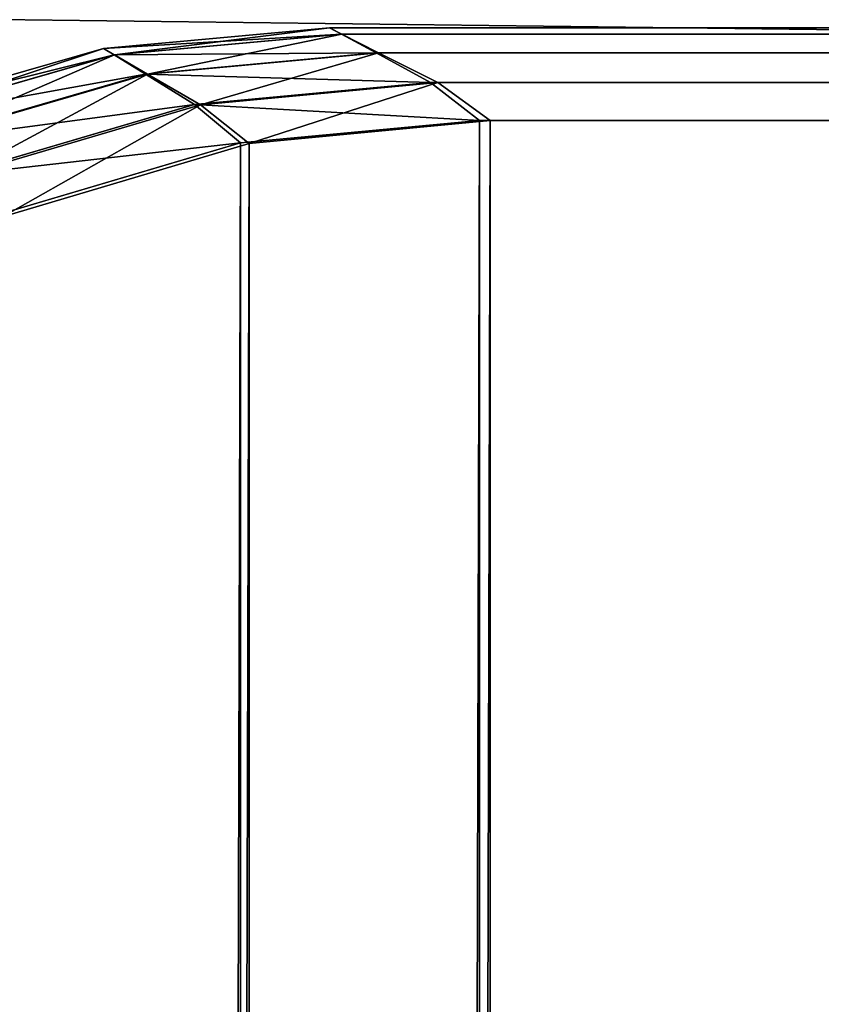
# Model space of a CAD drawing. Extents: x 0 to 31, y 0 to 21.3.
# Tile 21 of 56: x 0.203 to 0.378, y 20.461 to 20.676. Entities that reach past the tile are written whole.
import ezdxf

# ---------------------------------------------------------------- set-up
doc = ezdxf.new("R2010")
doc.units = 0
doc.header["$MEASUREMENT"] = 0
doc.layers.get('0').update_dxf_attribs({"color": 13, "linetype": 'CONTINUOUS'})
doc.layers.add('GLASS_TOP', color=7, linetype='CONTINUOUS')
doc.layers.add('STAINLESS_STEEL', color=252, linetype='CONTINUOUS')

# ---------------------------------------------------------------- blocks, each defined once
blk = doc.blocks.new('NETP069SUC_TRADECAD_DXF')
at = {"layer": 'GLASS_TOP', "color": 0}
for p, q in [((0.2214, 20.6696, 1.2398), (0.2706, 20.6741, 1.2398)), ((0.2214, 20.6696, 1.2398), (0.2706, 20.6741, 1.2398)), ((0.2706, 20.6741, 1.2398), (0.2732, 20.6727, 1.2617)), ((0.2733, 20.6727, 1.2181), (0.2706, 20.6741, 1.2398)), ((0.2706, 20.6741, 1.2398), (0.2732, 20.6727, 1.2617)), ((0.2706, 20.6741, 1.2398), (30.7541, 20.6741, 1.2398)), ((0.2733, 20.6727, 1.2181), (0.2706, 20.6741, 1.2398)), ((0.2706, 20.6741, 1.2398), (30.7541, 20.6741, 1.2398)), ((0.2732, 20.6727, 1.2617), (0.2237, 20.6682, 1.2617)), ((0.2732, 20.6727, 1.2617), (0.2237, 20.6682, 1.2617)), ((0.2238, 20.6682, 1.2181), (0.2733, 20.6727, 1.2181)), ((0.2238, 20.6682, 1.2181), (0.2733, 20.6727, 1.2181)), ((0.2808, 20.6686, 1.2829), (0.2732, 20.6727, 1.2617)), ((0.2732, 20.6727, 1.2617), (30.7515, 20.6727, 1.2617)), ((0.2732, 20.6727, 1.2617), (30.7515, 20.6727, 1.2617)), ((0.2808, 20.6686, 1.2829), (0.2732, 20.6727, 1.2617)), ((0.2813, 20.6686, 1.1975), (0.2733, 20.6727, 1.2181)), ((0.2733, 20.6727, 1.2181), (30.7514, 20.6727, 1.2181)), ((0.2813, 20.6686, 1.1975), (0.2733, 20.6727, 1.2181)), ((0.2733, 20.6727, 1.2181), (30.7514, 20.6727, 1.2181)), ((0.1711, 20.6551, 1.2398), (0.2214, 20.6696, 1.2398)), ((0.1711, 20.6551, 1.2398), (0.2214, 20.6696, 1.2398)), ((0.2237, 20.6682, 1.2617), (0.2214, 20.6696, 1.2398)), ((0.2237, 20.6682, 1.2617), (0.2214, 20.6696, 1.2398)), ((0.2214, 20.6696, 1.2398), (0.2238, 20.6682, 1.2181)), ((0.2214, 20.6696, 1.2398), (0.2238, 20.6682, 1.2181)), ((0.2237, 20.6682, 1.2617), (0.1731, 20.6536, 1.2617)), ((0.2237, 20.6682, 1.2617), (0.1731, 20.6536, 1.2617)), ((0.1732, 20.6536, 1.2181), (0.2238, 20.6682, 1.2181)), ((0.1732, 20.6536, 1.2181), (0.2238, 20.6682, 1.2181)), ((0.2237, 20.6682, 1.2617), (0.2305, 20.664, 1.2829)), ((0.2237, 20.6682, 1.2617), (0.2305, 20.664, 1.2829)), ((0.2238, 20.6682, 1.2181), (0.231, 20.664, 1.1975)), ((0.2238, 20.6682, 1.2181), (0.231, 20.664, 1.1975)), ((0.2305, 20.664, 1.2829), (0.2808, 20.6686, 1.2829)), ((0.2305, 20.664, 1.2829), (0.2808, 20.6686, 1.2829)), ((0.231, 20.664, 1.1975), (0.2813, 20.6686, 1.1975)), ((0.231, 20.664, 1.1975), (0.2813, 20.6686, 1.1975)), ((0.2926, 20.6622, 1.3028), (0.2808, 20.6686, 1.2829)), ((0.2808, 20.6686, 1.2829), (30.744, 20.6686, 1.2829)), ((0.2808, 20.6686, 1.2829), (30.744, 20.6686, 1.2829)), ((0.2926, 20.6622, 1.3028), (0.2808, 20.6686, 1.2829)), ((0.2813, 20.6686, 1.1975), (30.7434, 20.6686, 1.1975)), ((0.2813, 20.6686, 1.1975), (0.2942, 20.6622, 1.1788)), ((0.2813, 20.6686, 1.1975), (30.7434, 20.6686, 1.1975)), ((0.2813, 20.6686, 1.1975), (0.2942, 20.6622, 1.1788)), ((0.1792, 20.6491, 1.2829), (0.2305, 20.664, 1.2829)), ((0.1792, 20.6491, 1.2829), (0.2305, 20.664, 1.2829)), ((0.1795, 20.649, 1.1975), (0.231, 20.664, 1.1975)), ((0.1795, 20.649, 1.1975), (0.231, 20.664, 1.1975)), ((0.2305, 20.664, 1.2829), (0.2412, 20.6574, 1.3028)), ((0.2305, 20.664, 1.2829), (0.2412, 20.6574, 1.3028)), ((0.231, 20.664, 1.1975), (0.2425, 20.6573, 1.1788)), ((0.231, 20.664, 1.1975), (0.2425, 20.6573, 1.1788)), ((0.2412, 20.6574, 1.3028), (0.2926, 20.6622, 1.3028)), ((0.2412, 20.6574, 1.3028), (0.2926, 20.6622, 1.3028)), ((0.2942, 20.6622, 1.1788), (0.2425, 20.6573, 1.1788)), ((0.2942, 20.6622, 1.1788), (0.2425, 20.6573, 1.1788)), ((0.3033, 20.6539, 1.3205), (0.2926, 20.6622, 1.3028)), ((0.2926, 20.6622, 1.3028), (30.7321, 20.6622, 1.3028)), ((0.2926, 20.6622, 1.3028), (30.7321, 20.6622, 1.3028)), ((0.3033, 20.6539, 1.3205), (0.2926, 20.6622, 1.3028)), ((0.2942, 20.6622, 1.1788), (30.7305, 20.6622, 1.1788)), ((0.2942, 20.6622, 1.1788), (0.3056, 20.6539, 1.1625)), ((0.2942, 20.6622, 1.1788), (30.7305, 20.6622, 1.1788)), ((0.2942, 20.6622, 1.1788), (0.3056, 20.6539, 1.1625)), ((0.1886, 20.6419, 1.3028), (0.2412, 20.6574, 1.3028)), ((0.1886, 20.6419, 1.3028), (0.2412, 20.6574, 1.3028)), ((0.2425, 20.6573, 1.1788), (0.1896, 20.6417, 1.1788)), ((0.2425, 20.6573, 1.1788), (0.1896, 20.6417, 1.1788)), ((0.2412, 20.6574, 1.3028), (0.2512, 20.649, 1.3205)), ((0.2412, 20.6574, 1.3028), (0.2512, 20.649, 1.3205)), ((0.2425, 20.6573, 1.1788), (0.2531, 20.6489, 1.1625)), ((0.2425, 20.6573, 1.1788), (0.2531, 20.6489, 1.1625)), ((0.3033, 20.6539, 1.3205), (0.2512, 20.649, 1.3205)), ((0.3033, 20.6539, 1.3205), (0.2512, 20.649, 1.3205)), ((0.3056, 20.6539, 1.1625), (0.2531, 20.6489, 1.1625)), ((0.3056, 20.6539, 1.1625), (0.2531, 20.6489, 1.1625)), ((30.7214, 20.6539, 1.3205), (0.3033, 20.6539, 1.3205)), ((30.7214, 20.6539, 1.3205), (0.3033, 20.6539, 1.3205)), ((30.7191, 20.6539, 1.1625), (0.3056, 20.6539, 1.1625)), ((30.7191, 20.6539, 1.1625), (0.3056, 20.6539, 1.1625)), ((0.2512, 20.649, 1.3205), (0.1979, 20.6332, 1.3205)), ((0.2512, 20.649, 1.3205), (0.1979, 20.6332, 1.3205)), ((0.2531, 20.6489, 1.1625), (0.1994, 20.6329, 1.1625)), ((0.2531, 20.6489, 1.1625), (0.1994, 20.6329, 1.1625))]:
    blk.add_line(p, q, dxfattribs=at)
at = {"layer": 'GLASS_TOP', "color": 7}
mesh = blk.add_polyface(dxfattribs=at)
corners = [(0.2732, 20.6727, 1.2617), (0.2214, 20.6696, 1.2398), (0.2706, 20.6741, 1.2398), (0.2237, 20.6682, 1.2617)]
mesh.append_faces([[corners[k] for k in face] for face in [(0, 1, 2), (1, 0, 3)]], dxfattribs={"vtx0": -1, "color": 7})
mesh = blk.add_polyface(dxfattribs=at)
corners = [(0.2706, 20.6741, 1.2398), (0.2238, 20.6682, 1.2181), (0.2733, 20.6727, 1.2181), (0.2214, 20.6696, 1.2398)]
mesh.append_faces([[corners[k] for k in face] for face in [(0, 1, 2), (1, 0, 3)]], dxfattribs={"vtx0": -1, "color": 7})
mesh = blk.add_polyface(dxfattribs=at)
corners = [(30.7515, 20.6727, 1.2617), (0.2706, 20.6741, 1.2398), (30.7541, 20.6741, 1.2398), (0.2732, 20.6727, 1.2617)]
mesh.append_faces([[corners[k] for k in face] for face in [(0, 1, 2), (1, 0, 3)]], dxfattribs={"vtx0": -1, "color": 7})
mesh = blk.add_polyface(dxfattribs=at)
corners = [(30.7541, 20.6741, 1.2398), (0.2733, 20.6727, 1.2181), (30.7514, 20.6727, 1.2181), (0.2706, 20.6741, 1.2398)]
mesh.append_faces([[corners[k] for k in face] for face in [(0, 1, 2), (1, 0, 3)]], dxfattribs={"vtx0": -1, "color": 7})
mesh = blk.add_polyface(dxfattribs=at)
corners = [(0.2808, 20.6686, 1.2829), (0.2237, 20.6682, 1.2617), (0.2732, 20.6727, 1.2617), (0.2305, 20.664, 1.2829)]
mesh.append_faces([[corners[k] for k in face] for face in [(0, 1, 2), (1, 0, 3)]], dxfattribs={"vtx0": -1, "color": 7})
mesh = blk.add_polyface(dxfattribs=at)
corners = [(0.2733, 20.6727, 1.2181), (0.231, 20.664, 1.1975), (0.2813, 20.6686, 1.1975), (0.2238, 20.6682, 1.2181)]
mesh.append_faces([[corners[k] for k in face] for face in [(0, 1, 2), (1, 0, 3)]], dxfattribs={"vtx0": -1, "color": 7})
mesh = blk.add_polyface(dxfattribs=at)
corners = [(30.744, 20.6686, 1.2829), (0.2732, 20.6727, 1.2617), (30.7515, 20.6727, 1.2617), (0.2808, 20.6686, 1.2829)]
mesh.append_faces([[corners[k] for k in face] for face in [(0, 1, 2), (1, 0, 3)]], dxfattribs={"vtx0": -1, "color": 7})
mesh = blk.add_polyface(dxfattribs=at)
corners = [(30.7514, 20.6727, 1.2181), (0.2813, 20.6686, 1.1975), (30.7434, 20.6686, 1.1975), (0.2733, 20.6727, 1.2181)]
mesh.append_faces([[corners[k] for k in face] for face in [(0, 1, 2), (1, 0, 3)]], dxfattribs={"vtx0": -1, "color": 7})
mesh = blk.add_polyface(dxfattribs=at)
corners = [(0.2237, 20.6682, 1.2617), (0.1711, 20.6551, 1.2398), (0.2214, 20.6696, 1.2398), (0.1731, 20.6536, 1.2617)]
mesh.append_faces([[corners[k] for k in face] for face in [(0, 1, 2), (1, 0, 3)]], dxfattribs={"vtx0": -1, "color": 7})
mesh = blk.add_polyface(dxfattribs=at)
corners = [(0.2214, 20.6696, 1.2398), (0.1732, 20.6536, 1.2181), (0.2238, 20.6682, 1.2181), (0.1711, 20.6551, 1.2398)]
mesh.append_faces([[corners[k] for k in face] for face in [(0, 1, 2), (1, 0, 3)]], dxfattribs={"vtx0": -1, "color": 7})
mesh = blk.add_polyface(dxfattribs=at)
corners = [(0.2305, 20.664, 1.2829), (0.1731, 20.6536, 1.2617), (0.2237, 20.6682, 1.2617), (0.1792, 20.6491, 1.2829)]
mesh.append_faces([[corners[k] for k in face] for face in [(0, 1, 2), (1, 0, 3)]], dxfattribs={"vtx0": -1, "color": 7})
mesh = blk.add_polyface(dxfattribs=at)
corners = [(0.2238, 20.6682, 1.2181), (0.1795, 20.649, 1.1975), (0.231, 20.664, 1.1975), (0.1732, 20.6536, 1.2181)]
mesh.append_faces([[corners[k] for k in face] for face in [(0, 1, 2), (1, 0, 3)]], dxfattribs={"vtx0": -1, "color": 7})
mesh = blk.add_polyface(dxfattribs=at)
corners = [(0.2926, 20.6622, 1.3028), (0.2305, 20.664, 1.2829), (0.2808, 20.6686, 1.2829), (0.2412, 20.6574, 1.3028)]
mesh.append_faces([[corners[k] for k in face] for face in [(0, 1, 2), (1, 0, 3)]], dxfattribs={"vtx0": -1, "color": 7})
mesh = blk.add_polyface(dxfattribs=at)
corners = [(0.2813, 20.6686, 1.1975), (0.2425, 20.6573, 1.1788), (0.2942, 20.6622, 1.1788), (0.231, 20.664, 1.1975)]
mesh.append_faces([[corners[k] for k in face] for face in [(0, 1, 2), (1, 0, 3)]], dxfattribs={"vtx0": -1, "color": 7})
mesh = blk.add_polyface(dxfattribs=at)
corners = [(30.7321, 20.6622, 1.3028), (0.2808, 20.6686, 1.2829), (30.744, 20.6686, 1.2829), (0.2926, 20.6622, 1.3028)]
mesh.append_faces([[corners[k] for k in face] for face in [(0, 1, 2), (1, 0, 3)]], dxfattribs={"vtx0": -1, "color": 7})
mesh = blk.add_polyface(dxfattribs=at)
corners = [(30.7434, 20.6686, 1.1975), (0.2942, 20.6622, 1.1788), (30.7305, 20.6622, 1.1788), (0.2813, 20.6686, 1.1975)]
mesh.append_faces([[corners[k] for k in face] for face in [(0, 1, 2), (1, 0, 3)]], dxfattribs={"vtx0": -1, "color": 7})
mesh = blk.add_polyface(dxfattribs=at)
corners = [(0.2412, 20.6574, 1.3028), (0.1792, 20.6491, 1.2829), (0.2305, 20.664, 1.2829), (0.1886, 20.6419, 1.3028)]
mesh.append_faces([[corners[k] for k in face] for face in [(0, 1, 2), (1, 0, 3)]], dxfattribs={"vtx0": -1, "color": 7})
mesh = blk.add_polyface(dxfattribs=at)
corners = [(0.231, 20.664, 1.1975), (0.1896, 20.6417, 1.1788), (0.2425, 20.6573, 1.1788), (0.1795, 20.649, 1.1975)]
mesh.append_faces([[corners[k] for k in face] for face in [(0, 1, 2), (1, 0, 3)]], dxfattribs={"vtx0": -1, "color": 7})
mesh = blk.add_polyface(dxfattribs=at)
corners = [(0.3033, 20.6539, 1.3205), (0.2412, 20.6574, 1.3028), (0.2926, 20.6622, 1.3028), (0.2512, 20.649, 1.3205)]
mesh.append_faces([[corners[k] for k in face] for face in [(0, 1, 2), (1, 0, 3)]], dxfattribs={"vtx0": -1, "color": 7})
mesh = blk.add_polyface(dxfattribs=at)
corners = [(0.2942, 20.6622, 1.1788), (0.2531, 20.6489, 1.1625), (0.3056, 20.6539, 1.1625), (0.2425, 20.6573, 1.1788)]
mesh.append_faces([[corners[k] for k in face] for face in [(0, 1, 2), (1, 0, 3)]], dxfattribs={"vtx0": -1, "color": 7})
mesh = blk.add_polyface(dxfattribs=at)
corners = [(30.7214, 20.6539, 1.3205), (0.2926, 20.6622, 1.3028), (30.7321, 20.6622, 1.3028), (0.3033, 20.6539, 1.3205)]
mesh.append_faces([[corners[k] for k in face] for face in [(0, 1, 2), (1, 0, 3)]], dxfattribs={"vtx0": -1, "color": 7})
mesh = blk.add_polyface(dxfattribs=at)
corners = [(30.7305, 20.6622, 1.1788), (0.3056, 20.6539, 1.1625), (30.7191, 20.6539, 1.1625), (0.2942, 20.6622, 1.1788)]
mesh.append_faces([[corners[k] for k in face] for face in [(0, 1, 2), (1, 0, 3)]], dxfattribs={"vtx0": -1, "color": 7})
mesh = blk.add_polyface(dxfattribs=at)
corners = [(0.2512, 20.649, 1.3205), (0.1886, 20.6419, 1.3028), (0.2412, 20.6574, 1.3028), (0.1979, 20.6332, 1.3205)]
mesh.append_faces([[corners[k] for k in face] for face in [(0, 1, 2), (1, 0, 3)]], dxfattribs={"vtx0": -1, "color": 7})
mesh = blk.add_polyface(dxfattribs=at)
corners = [(0.2425, 20.6573, 1.1788), (0.1994, 20.6329, 1.1625), (0.2531, 20.6489, 1.1625), (0.1896, 20.6417, 1.1788)]
mesh.append_faces([[corners[k] for k in face] for face in [(0, 1, 2), (1, 0, 3)]], dxfattribs={"vtx0": -1, "color": 7})
mesh = blk.add_polyface(dxfattribs=at)
corners = [(0.0218, 0.8528, 1.1625), (0.017, 20.3555, 1.1625), (0.017, 0.9059, 1.1625), (0.0218, 20.4098, 1.1625), (0.0373, 0.7984, 1.1625), (0.0373, 20.4653, 1.1625), (0.0642, 0.746, 1.1625), (0.064, 20.5188, 1.1625), (0.1015, 20.5665, 1.1625), (0.1018, 0.6993, 1.1625), (0.1477, 20.6052, 1.1625), (0.1481, 0.6613, 1.1625), (0.1994, 20.6329, 1.1625), (0.2, 0.6342, 1.1625), (0.2531, 20.6489, 1.1625), (0.2539, 0.6186, 1.1625), (0.3056, 20.6539, 1.1625), (0.3066, 0.6137, 1.1625), (30.7191, 20.6539, 1.1625), (30.7181, 0.6137, 1.1625), (30.7708, 0.6186, 1.1625), (30.7716, 20.6489, 1.1625), (30.8247, 0.6342, 1.1625), (30.8253, 20.6329, 1.1625), (30.8766, 0.6613, 1.1625), (30.877, 20.6052, 1.1625), (30.9229, 0.6993, 1.1625), (30.9232, 20.5665, 1.1625), (30.9605, 0.746, 1.1625), (30.9607, 20.5188, 1.1625), (30.9874, 0.7984, 1.1625), (30.9874, 20.4653, 1.1625), (31.0029, 0.8528, 1.1625), (31.0029, 20.4098, 1.1625), (31.0077, 0.9059, 1.1625), (31.0077, 20.3555, 1.1625)]
mesh.append_faces([[corners[k] for k in face] for face in [(0, 1, 2), (33, 34, 35)]], dxfattribs={"vtx0": -1, "color": 7})
mesh.append_faces([[corners[k] for k in face] for face in [(1, 0, 3), (3, 4, 5), (5, 6, 7), (7, 6, 8), (8, 9, 10), (10, 11, 12), (12, 13, 14), (14, 15, 16), (16, 17, 18), (18, 20, 21), (21, 22, 23), (23, 24, 25), (25, 26, 27), (27, 28, 29), (29, 30, 31), (31, 32, 33)]], dxfattribs={"vtx0": -1, "vtx1": -1, "color": 7})
mesh.append_faces([[corners[k] for k in face] for face in [(3, 0, 4), (5, 4, 6), (8, 6, 9), (10, 9, 11), (12, 11, 13), (14, 13, 15), (16, 15, 17), (18, 17, 19), (18, 19, 20), (21, 20, 22), (23, 22, 24), (25, 24, 26), (27, 26, 28), (29, 28, 30), (31, 30, 32), (33, 32, 34)]], dxfattribs={"vtx0": -1, "vtx2": -1, "color": 7})
mesh = blk.add_polyface(dxfattribs=at)
corners = [(0.0218, 20.4128, 1.3205), (0.017, 0.903, 1.3205), (0.017, 20.3592, 1.3205), (0.0218, 0.8503, 1.3205), (0.0371, 20.4677, 1.3205), (0.0372, 0.7965, 1.3205), (0.0637, 20.5205, 1.3205), (0.0638, 0.7447, 1.3205), (0.1008, 20.5676, 1.3205), (0.1011, 0.6984, 1.3205), (0.1466, 20.6058, 1.3205), (0.147, 0.6608, 1.3205), (0.1979, 20.6332, 1.3205), (0.1984, 0.634, 1.3205), (0.2512, 20.649, 1.3205), (0.2518, 0.6185, 1.3205), (0.3033, 20.6539, 1.3205), (0.304, 0.6137, 1.3205), (30.7214, 20.6539, 1.3205), (30.7207, 0.6137, 1.3205), (30.7729, 0.6185, 1.3205), (30.7735, 20.649, 1.3205), (30.8263, 0.634, 1.3205), (30.8268, 20.6332, 1.3205), (30.8777, 0.6608, 1.3205), (30.8781, 20.6058, 1.3205), (30.9236, 0.6984, 1.3205), (30.9239, 20.5676, 1.3205), (30.9609, 0.7447, 1.3205), (30.961, 20.5205, 1.3205), (30.9875, 0.7965, 1.3205), (30.9876, 20.4677, 1.3205), (31.0029, 0.8503, 1.3205), (31.0029, 20.4128, 1.3205), (31.0077, 20.3592, 1.3205), (31.0077, 0.903, 1.3205)]
mesh.append_faces([[corners[k] for k in face] for face in [(0, 1, 2), (32, 34, 35)]], dxfattribs={"vtx0": -1, "color": 7})
mesh.append_faces([[corners[k] for k in face] for face in [(1, 0, 3), (3, 4, 5), (5, 6, 7), (7, 8, 9), (9, 10, 11), (11, 12, 13), (13, 14, 15), (15, 16, 17), (17, 18, 19), (19, 18, 20), (20, 21, 22), (22, 23, 24), (24, 25, 26), (26, 27, 28), (28, 29, 30), (30, 31, 32)]], dxfattribs={"vtx0": -1, "vtx1": -1, "color": 7})
mesh.append_faces([[corners[k] for k in face] for face in [(3, 0, 4), (5, 4, 6), (7, 6, 8), (9, 8, 10), (11, 10, 12), (13, 12, 14), (15, 14, 16), (17, 16, 18), (20, 18, 21), (22, 21, 23), (24, 23, 25), (26, 25, 27), (28, 27, 29), (30, 29, 31), (32, 31, 33), (32, 33, 34)]], dxfattribs={"vtx0": -1, "vtx2": -1, "color": 7})
at = {"layer": 'STAINLESS_STEEL', "color": 252}
mesh = blk.add_polyface(dxfattribs=at)
corners = [(30.965, 20.7148, 1.3984), (0.0593, 20.3626, 1.3984), (0.0593, 20.7148, 1.3984), (30.965, 20.3626, 1.3984)]
mesh.append_faces([[corners[k] for k in face] for face in [(0, 1, 2), (1, 0, 3)]], dxfattribs={"vtx0": -1, "color": 252})
mesh = blk.add_polyface(dxfattribs=at)
corners = [(30.965, 20.2972, 1.3206), (0.0593, 20.6776, 1.3197), (0.0593, 20.2972, 1.3206), (30.965, 20.6776, 1.3197)]
mesh.append_faces([[corners[k] for k in face] for face in [(0, 1, 2), (1, 0, 3)]], dxfattribs={"vtx0": -1, "color": 252})

msp = doc.modelspace()

# ---------------------------------------------------------------- block references
at = {"color": 0}
msp.add_blockref('NETP069SUC_TRADECAD_DXF', (0, 0), dxfattribs=at)

doc.saveas('drawing.dxf')
